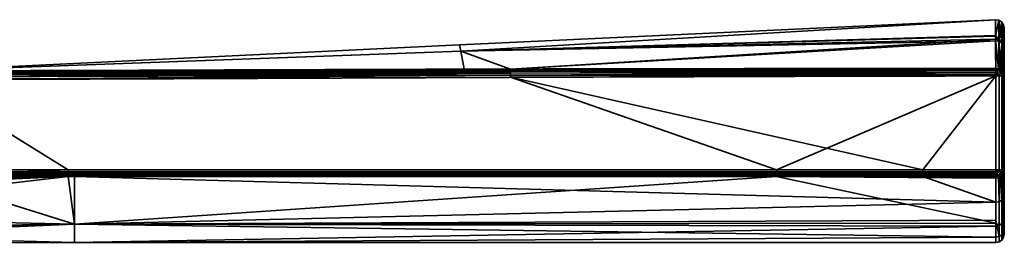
# Model space of a CAD drawing. Header units: millimetres. Extents: x -322 to 8072, y -96 to 57.
# Tile 212 of 256: x 5604 to 5662, y 44 to 57. Entities that reach past the tile are written whole.
import ezdxf

# ---------------------------------------------------------------- set-up
doc = ezdxf.new("R2010")
doc.units = ezdxf.units.MM
doc.layers.add('151', color=7, linetype='Continuous', true_color=0xffffff)

# ---------------------------------------------------------------- blocks, each defined once
blk = doc.blocks.new('UG_SURFACE_030')
at = {"layer": '151', "color": 251, "linetype": 'Continuous', "lineweight": 35}
for points in [[(5660.988, 56.988, 1104), (5629.783, 55.53, 1104), (5629.853, 55.149, 1109.565)], [(5629.853, 55.149, 1098.435), (5629.783, 55.53, 1104), (5660.988, 56.988, 1104)], [(5660.988, 56.988, 1104), (5660.988, 56.988, 1104), (5629.783, 55.53, 1104)], [(5629.853, 55.149, 1109.565), (5660.992, 56.021, 1109.683), (5660.988, 56.988, 1104)], [(5660.988, 56.988, 1104), (5660.992, 56.06, 1098.31), (5629.853, 55.149, 1098.435)], [(5660.992, 56.06, 1098.31), (5660.988, 56.988, 1104), (5661.183, 56.954, 1104)], [(5661.183, 56.954, 1104), (5660.988, 56.988, 1104), (5660.992, 56.021, 1109.683)], [(5660.988, 56.988, 1104), (5660.988, 56.988, 1104), (5661.183, 56.954, 1104)], [(5661.183, 56.954, 1104), (5661.186, 55.827, 1097.102), (5660.992, 56.06, 1098.31)], [(5660.992, 56.021, 1109.683), (5661.187, 55.729, 1111.183), (5661.183, 56.954, 1104)], [(5661.351, 55.725, 1097.136), (5661.186, 55.827, 1097.102), (5661.183, 56.954, 1104)], [(5661.349, 56.846, 1104), (5661.183, 56.954, 1104), (5661.187, 55.729, 1111.183)], [(5661.183, 56.954, 1104), (5661.349, 56.846, 1104), (5661.351, 55.725, 1097.136)], [(5661.187, 55.729, 1111.183), (5661.351, 55.628, 1111.147), (5661.349, 56.846, 1104)], [(5661.461, 55.57, 1097.188), (5661.351, 55.725, 1097.136), (5661.349, 56.846, 1104)], [(5661.461, 56.682, 1104), (5661.349, 56.846, 1104), (5661.351, 55.628, 1111.147)], [(5661.349, 56.846, 1104), (5661.461, 56.682, 1104), (5661.461, 55.57, 1097.188)], [(5661.351, 55.628, 1111.147), (5661.461, 55.474, 1111.093), (5661.461, 56.682, 1104)], [(5661.461, 56.682, 1104), (5661.5, 56.488, 1104), (5661.5, 55.387, 1097.249)], [(5661.461, 56.682, 1104), (5661.461, 55.474, 1111.093), (5661.5, 55.292, 1111.029)], [(5661.5, 55.292, 1111.029), (5661.5, 56.488, 1104), (5661.461, 56.682, 1104)], [(5661.5, 55.387, 1097.249), (5661.461, 55.57, 1097.188), (5661.461, 56.682, 1104)], [(5661.5, 56.488, 1104), (5661.5, 44.5, 1104), (5661.5, 45.437, 1098.497)], [(5661.5, 56.488, 1104), (5661.5, 44.807, 1107.178), (5661.5, 44.5, 1104)], [(5661.5, 56.488, 1104), (5661.5, 46.779, 1112.401), (5661.5, 44.807, 1107.178)], [(5661.5, 46.779, 1112.401), (5661.5, 56.488, 1104), (5661.5, 55.292, 1111.029)], [(5661.5, 45.437, 1098.497), (5661.5, 48.143, 1093.615), (5661.5, 55.387, 1097.249), (5661.5, 56.488, 1104)], [(5629.853, 55.149, 1098.435), (5660.992, 56.06, 1098.31), (5660.993, 55.861, 1097.09)], [(5660.993, 55.763, 1111.195), (5660.992, 56.021, 1109.683), (5629.853, 55.149, 1109.565)], [(5632.755, 54.111, 1093.353), (5629.853, 55.149, 1098.435), (5660.993, 55.861, 1097.09)], [(5660.993, 55.763, 1111.195), (5629.853, 55.149, 1109.565), (5632.755, 54.111, 1114.647)], [(5660.993, 55.861, 1097.09), (5660.999, 54.146, 1093.253), (5632.755, 54.111, 1093.353)], [(5632.755, 54.111, 1114.647), (5660.999, 54.146, 1114.747), (5660.993, 55.763, 1111.195)], [(5661.186, 55.827, 1097.102), (5660.993, 55.861, 1097.09), (5660.992, 56.06, 1098.31)], [(5660.992, 56.021, 1109.683), (5660.993, 55.763, 1111.195), (5661.187, 55.729, 1111.183)], [(5660.993, 55.861, 1097.09), (5661.186, 55.827, 1097.102), (5661.169, 54.117, 1093.269)], [(5661.169, 54.117, 1093.269), (5660.999, 54.146, 1093.253), (5660.993, 55.861, 1097.09)], [(5660.993, 55.763, 1111.195), (5660.999, 54.146, 1114.747), (5661.169, 54.117, 1114.731)], [(5661.169, 54.117, 1114.731), (5661.187, 55.729, 1111.183), (5660.993, 55.763, 1111.195)], [(5661.186, 55.827, 1097.102), (5661.191, 54.113, 1093.271), (5661.169, 54.117, 1093.269)], [(5661.169, 54.117, 1114.731), (5661.191, 54.113, 1114.728), (5661.187, 55.729, 1111.183)], [(5661.325, 54.035, 1093.316), (5661.186, 55.827, 1097.102), (5661.351, 55.725, 1097.136)], [(5661.325, 54.035, 1093.316), (5661.314, 54.042, 1093.312), (5661.186, 55.827, 1097.102)], [(5661.314, 54.042, 1093.312), (5661.191, 54.113, 1093.271), (5661.186, 55.827, 1097.102)], [(5661.187, 55.729, 1111.183), (5661.314, 54.042, 1114.688), (5661.325, 54.035, 1114.684)], [(5661.325, 54.035, 1114.684), (5661.351, 55.628, 1111.147), (5661.187, 55.729, 1111.183)], [(5661.187, 55.729, 1111.183), (5661.191, 54.113, 1114.728), (5661.314, 54.042, 1114.688)], [(5661.351, 55.725, 1097.136), (5661.354, 54.019, 1093.325), (5661.325, 54.035, 1093.316)], [(5661.325, 54.035, 1114.684), (5661.354, 54.019, 1114.675), (5661.351, 55.628, 1111.147)], [(5661.448, 53.896, 1093.395), (5661.351, 55.725, 1097.136), (5661.461, 55.57, 1097.188)], [(5661.448, 53.896, 1093.395), (5661.354, 54.019, 1093.325), (5661.351, 55.725, 1097.136)], [(5661.351, 55.628, 1111.147), (5661.354, 54.019, 1114.675), (5661.448, 53.896, 1114.605)], [(5661.461, 55.474, 1111.093), (5661.351, 55.628, 1111.147), (5661.448, 53.896, 1114.605)], [(5598.479, 53.999, 1109.419), (5629.853, 55.149, 1109.565), (5629.783, 55.53, 1104)], [(5598.479, 53.999, 1098.581), (5598.479, 53.999, 1104), (5629.783, 55.53, 1104)], [(5629.783, 55.53, 1104), (5629.853, 55.149, 1098.435), (5598.479, 53.999, 1098.581)], [(5629.783, 55.53, 1104), (5598.479, 53.999, 1104), (5598.479, 53.999, 1109.419)], [(5598.499, 54, 1114.5), (5629.853, 55.149, 1109.565), (5598.479, 53.999, 1109.419)], [(5598.499, 54, 1093.5), (5598.479, 53.999, 1098.581), (5629.853, 55.149, 1098.435)], [(5598.499, 54, 1114.5), (5630.044, 54.102, 1114.636), (5629.853, 55.149, 1109.565)], [(5629.853, 55.149, 1098.435), (5630.044, 54.102, 1093.364), (5598.499, 54, 1093.5)], [(5629.853, 55.149, 1109.565), (5630.044, 54.102, 1114.636), (5632.755, 54.111, 1114.647)], [(5632.755, 54.111, 1093.353), (5630.044, 54.102, 1093.364), (5629.853, 55.149, 1098.435)], [(5661.461, 55.57, 1097.188), (5661.462, 53.878, 1093.405), (5661.448, 53.896, 1093.395)], [(5661.448, 53.896, 1114.605), (5661.462, 53.878, 1114.595), (5661.461, 55.474, 1111.093)], [(5661.461, 55.57, 1097.188), (5661.5, 55.387, 1097.249), (5661.5, 53.711, 1093.5)], [(5661.5, 53.711, 1093.5), (5661.462, 53.878, 1093.405), (5661.461, 55.57, 1097.188)], [(5661.461, 55.474, 1111.093), (5661.462, 53.878, 1114.595), (5661.5, 53.711, 1114.5)], [(5661.5, 53.711, 1114.5), (5661.5, 55.292, 1111.029), (5661.461, 55.474, 1111.093)], [(5661.5, 48.143, 1093.615), (5661.5, 48.235, 1093.5), (5661.5, 53.711, 1093.5), (5661.5, 55.387, 1097.249)], [(5661.5, 55.292, 1111.029), (5661.5, 53.711, 1114.5), (5661.5, 48.235, 1114.5), (5661.5, 46.779, 1112.401)], [(5598.499, 53.976, 1114.655), (5632.755, 54.058, 1114.763), (5630.044, 54.102, 1114.636)], [(5630.044, 54.102, 1114.636), (5598.499, 54, 1114.5), (5598.499, 53.976, 1114.655)], [(5598.499, 53.976, 1093.346), (5598.499, 54, 1093.5), (5630.044, 54.102, 1093.364)], [(5630.044, 54.102, 1093.364), (5632.755, 54.058, 1093.237), (5598.499, 53.976, 1093.346)], [(5632.755, 53.978, 1114.861), (5632.755, 54.058, 1114.763), (5598.499, 53.976, 1114.655)], [(5632.755, 54.058, 1093.237), (5632.755, 53.978, 1093.139), (5598.499, 53.904, 1093.206)], [(5598.499, 53.904, 1093.206), (5598.499, 53.976, 1093.346), (5632.755, 54.058, 1093.237)], [(5632.756, 53.876, 1114.937), (5632.755, 53.978, 1114.861), (5598.499, 53.904, 1114.794)], [(5598.499, 53.976, 1114.655), (5598.499, 53.904, 1114.794), (5632.755, 53.978, 1114.861)], [(5632.755, 53.978, 1093.139), (5632.756, 53.876, 1093.063), (5598.499, 53.794, 1093.096)], [(5598.499, 53.794, 1093.096), (5598.499, 53.904, 1093.206), (5632.755, 53.978, 1093.139)], [(5598.499, 53.904, 1114.794), (5598.499, 53.794, 1114.905), (5632.756, 53.876, 1114.937)], [(5632.755, 54.058, 1114.763), (5632.755, 54.111, 1114.647), (5630.044, 54.102, 1114.636)], [(5630.044, 54.102, 1093.364), (5632.755, 54.111, 1093.353), (5632.755, 54.058, 1093.237)], [(5660.999, 54.146, 1114.747), (5632.755, 54.111, 1114.647), (5632.755, 54.058, 1114.763)], [(5632.755, 54.058, 1114.763), (5660.999, 54.085, 1114.833), (5660.999, 54.146, 1114.747)], [(5660.999, 54.146, 1093.253), (5660.999, 54.085, 1093.167), (5632.755, 54.058, 1093.237)], [(5632.755, 54.058, 1093.237), (5632.755, 54.111, 1093.353), (5660.999, 54.146, 1093.253)], [(5661, 54.065, 1114.85), (5660.999, 54.085, 1114.833), (5632.755, 54.058, 1114.763)], [(5632.755, 53.978, 1093.139), (5632.755, 54.058, 1093.237), (5660.999, 54.085, 1093.167)], [(5660.999, 54.085, 1093.167), (5661, 54.065, 1093.15), (5632.755, 53.978, 1093.139)], [(5661, 54.065, 1114.85), (5632.755, 54.058, 1114.763), (5632.755, 53.978, 1114.861)], [(5632.755, 53.978, 1114.861), (5661, 54.007, 1114.903), (5661, 54.065, 1114.85)], [(5661, 54.065, 1093.15), (5661, 54.007, 1093.097), (5632.755, 53.978, 1093.139)], [(5661, 54.007, 1114.903), (5632.755, 53.978, 1114.861), (5632.756, 53.876, 1114.937)], [(5632.756, 53.876, 1093.063), (5632.755, 53.978, 1093.139), (5661, 54.007, 1093.097)], [(5632.756, 53.876, 1114.937), (5661, 53.916, 1114.956), (5661, 54.007, 1114.903)], [(5661, 54.007, 1093.097), (5661, 53.916, 1093.044), (5632.756, 53.876, 1093.063)], [(5661, 53.903, 1114.96), (5661, 53.916, 1114.956), (5632.756, 53.876, 1114.937)], [(5632.756, 53.876, 1093.063), (5661, 53.916, 1093.044), (5661, 53.903, 1093.04)], [(5661, 53.903, 1114.96), (5632.756, 53.876, 1114.937), (5632.756, 53.759, 1114.984)], [(5632.756, 53.759, 1114.984), (5661, 53.816, 1114.989), (5661, 53.903, 1114.96)], [(5661, 53.903, 1093.04), (5632.756, 53.759, 1093.016), (5632.756, 53.876, 1093.063)], [(5661, 53.903, 1093.04), (5661, 53.816, 1093.011), (5632.756, 53.759, 1093.016)], [(5661.169, 54.117, 1114.731), (5660.999, 54.146, 1114.747), (5660.999, 54.085, 1114.833)], [(5660.999, 54.085, 1093.167), (5660.999, 54.146, 1093.253), (5661.169, 54.117, 1093.269)], [(5660.999, 54.085, 1114.833), (5661.136, 54.04, 1114.852), (5661.169, 54.117, 1114.731)], [(5661.169, 54.117, 1093.269), (5661.136, 54.04, 1093.148), (5660.999, 54.085, 1093.167)], [(5660.999, 54.085, 1114.833), (5661, 54.065, 1114.85), (5661.136, 54.04, 1114.852)], [(5661.136, 54.04, 1093.148), (5661, 54.065, 1093.15), (5660.999, 54.085, 1093.167)], [(5661.136, 54.04, 1114.852), (5661, 54.065, 1114.85), (5661, 54.007, 1114.903)], [(5661, 54.007, 1093.097), (5661, 54.065, 1093.15), (5661.136, 54.04, 1093.148)], [(5661.074, 53.889, 1114.962), (5661.136, 54.04, 1114.852), (5661, 54.007, 1114.903)], [(5661, 54.007, 1093.097), (5661.136, 54.04, 1093.148), (5661.074, 53.889, 1093.039)], [(5661, 54.007, 1114.903), (5661, 53.916, 1114.956), (5661.074, 53.889, 1114.962)], [(5661.074, 53.889, 1093.039), (5661, 53.916, 1093.044), (5661, 54.007, 1093.097)], [(5661, 53.916, 1114.956), (5661, 53.903, 1114.96), (5661.074, 53.889, 1114.962)], [(5661.074, 53.889, 1093.039), (5661, 53.903, 1093.04), (5661, 53.916, 1093.044)], [(5661.074, 53.889, 1114.962), (5661, 53.903, 1114.96), (5661, 53.816, 1114.989)], [(5661, 53.816, 1093.011), (5661, 53.903, 1093.04), (5661.074, 53.889, 1093.039)], [(5661, 53.816, 1114.989), (5661, 53.711, 1115), (5661.074, 53.889, 1114.962)], [(5661, 53.711, 1115), (5661.136, 53.848, 1114.962), (5661.074, 53.889, 1114.962)], [(5661.074, 53.889, 1093.039), (5661, 53.711, 1093), (5661, 53.816, 1093.011)], [(5661.074, 53.889, 1093.039), (5661.136, 53.848, 1093.039), (5661, 53.711, 1093)], [(5661.074, 53.889, 1114.962), (5661.136, 53.848, 1114.962), (5661.251, 53.963, 1114.852), (5661.136, 54.04, 1114.852)], [(5661.136, 54.04, 1093.148), (5661.251, 53.963, 1093.148), (5661.136, 53.848, 1093.039), (5661.074, 53.889, 1093.039)], [(5661.191, 54.113, 1114.728), (5661.169, 54.117, 1114.731), (5661.136, 54.04, 1114.852)], [(5661.136, 54.04, 1093.148), (5661.169, 54.117, 1093.269), (5661.191, 54.113, 1093.271)], [(5661.191, 54.113, 1114.728), (5661.136, 54.04, 1114.852), (5661.251, 53.963, 1114.852)], [(5661.251, 53.963, 1093.148), (5661.136, 54.04, 1093.148), (5661.191, 54.113, 1093.271)], [(5661.136, 53.848, 1114.962), (5661.178, 53.785, 1114.962), (5661.328, 53.847, 1114.852), (5661.251, 53.963, 1114.852)], [(5661.251, 53.963, 1093.148), (5661.328, 53.847, 1093.148), (5661.178, 53.785, 1093.039), (5661.136, 53.848, 1093.039)], [(5661.251, 53.963, 1114.852), (5661.314, 54.042, 1114.688), (5661.191, 54.113, 1114.728)], [(5661.191, 54.113, 1093.271), (5661.314, 54.042, 1093.312), (5661.251, 53.963, 1093.148)], [(5661.251, 53.963, 1114.852), (5661.323, 54.032, 1114.689), (5661.314, 54.042, 1114.688)], [(5661.314, 54.042, 1093.312), (5661.323, 54.032, 1093.311), (5661.251, 53.963, 1093.148)], [(5661.323, 54.032, 1114.689), (5661.251, 53.963, 1114.852), (5661.328, 53.847, 1114.852)], [(5661.251, 53.963, 1093.148), (5661.323, 54.032, 1093.311), (5661.428, 53.889, 1093.312)], [(5661.428, 53.889, 1093.312), (5661.328, 53.847, 1093.148), (5661.251, 53.963, 1093.148)], [(5661.314, 54.042, 1114.688), (5661.323, 54.032, 1114.689), (5661.325, 54.035, 1114.684)], [(5661.325, 54.035, 1093.316), (5661.323, 54.032, 1093.311), (5661.314, 54.042, 1093.312)], [(5661.354, 54.019, 1114.675), (5661.325, 54.035, 1114.684), (5661.323, 54.032, 1114.689)], [(5661.323, 54.032, 1093.311), (5661.325, 54.035, 1093.316), (5661.354, 54.019, 1093.325)], [(5661.328, 53.847, 1114.852), (5661.428, 53.889, 1114.688), (5661.323, 54.032, 1114.689)], [(5661.323, 54.032, 1114.689), (5661.428, 53.889, 1114.688), (5661.354, 54.019, 1114.675)], [(5661.354, 54.019, 1093.325), (5661.428, 53.889, 1093.312), (5661.323, 54.032, 1093.311)], [(5661.428, 53.889, 1114.688), (5661.328, 53.847, 1114.852), (5661.355, 53.711, 1114.852), (5661.461, 53.711, 1114.691)], [(5661.461, 53.711, 1093.309), (5661.355, 53.711, 1093.148), (5661.328, 53.847, 1093.148), (5661.428, 53.889, 1093.312)], [(5661.428, 53.889, 1114.688), (5661.448, 53.896, 1114.605), (5661.354, 54.019, 1114.675)], [(5661.354, 54.019, 1093.325), (5661.448, 53.896, 1093.395), (5661.428, 53.889, 1093.312)], [(5661.448, 53.896, 1114.605), (5661.428, 53.889, 1114.688), (5661.463, 53.711, 1114.688)], [(5661.463, 53.711, 1093.312), (5661.428, 53.889, 1093.312), (5661.448, 53.896, 1093.395)], [(5661.461, 53.711, 1114.691), (5661.463, 53.711, 1114.688), (5661.428, 53.889, 1114.688)], [(5661.428, 53.889, 1093.312), (5661.463, 53.711, 1093.312), (5661.461, 53.711, 1093.309)], [(5661.463, 53.711, 1114.688), (5661.462, 53.878, 1114.595), (5661.448, 53.896, 1114.605)], [(5661.448, 53.896, 1093.395), (5661.462, 53.878, 1093.405), (5661.463, 53.711, 1093.312)], [(5573.82, 46.841, 1115), (5606.99, 48.233, 1115), (5598.5, 53.5, 1115), (5546.244, 53.197, 1115)], [(5648.237, 48.236, 1093), (5598.475, 48.234, 1093), (5598.5, 53.5, 1093), (5632.757, 53.633, 1093)], [(5632.756, 53.759, 1114.984), (5632.756, 53.876, 1114.937), (5598.499, 53.794, 1114.905)], [(5598.5, 53.654, 1093.024), (5598.499, 53.794, 1093.096), (5632.756, 53.876, 1093.063)], [(5598.499, 53.794, 1114.905), (5598.5, 53.654, 1114.976), (5632.756, 53.759, 1114.984)], [(5632.756, 53.876, 1093.063), (5632.756, 53.759, 1093.016), (5598.5, 53.654, 1093.024)], [(5598.5, 53.5, 1115), (5632.757, 53.633, 1115), (5632.756, 53.759, 1114.984)], [(5632.756, 53.759, 1114.984), (5598.5, 53.654, 1114.976), (5598.5, 53.5, 1115)], [(5598.5, 53.5, 1093), (5598.5, 53.654, 1093.024), (5632.756, 53.759, 1093.016)], [(5632.756, 53.759, 1093.016), (5632.757, 53.633, 1093), (5598.5, 53.5, 1093)], [(5632.757, 53.633, 1115), (5598.5, 53.5, 1115), (5606.99, 48.233, 1115), (5656.747, 48.236, 1115)], [(5661, 53.711, 1115), (5661, 53.816, 1114.989), (5632.756, 53.759, 1114.984)], [(5632.756, 53.759, 1093.016), (5661, 53.816, 1093.011), (5661, 53.711, 1093)], [(5632.756, 53.759, 1114.984), (5632.757, 53.633, 1115), (5661, 53.711, 1115)], [(5661, 53.711, 1093), (5632.757, 53.633, 1093), (5632.756, 53.759, 1093.016)], [(5656.747, 48.236, 1115), (5661, 53.711, 1115), (5632.757, 53.633, 1115)], [(5632.757, 53.633, 1093), (5661, 53.711, 1093), (5648.237, 48.236, 1093)], [(5661, 53.711, 1093), (5661, 48.235, 1093), (5648.237, 48.236, 1093)], [(5656.747, 48.236, 1115), (5661, 48.235, 1115), (5661, 53.711, 1115)], [(5661, 53.711, 1115), (5661.178, 53.785, 1114.962), (5661.136, 53.848, 1114.962)], [(5661.136, 53.848, 1093.039), (5661.178, 53.785, 1093.039), (5661, 53.711, 1093)], [(5661.178, 53.785, 1114.962), (5661, 53.711, 1115), (5661.191, 53.711, 1114.962)], [(5661.191, 53.711, 1093.038), (5661, 53.711, 1093), (5661.178, 53.785, 1093.039)], [(5661, 53.711, 1115), (5661, 48.235, 1115), (5661.191, 48.235, 1114.962), (5661.191, 53.711, 1114.962)], [(5661, 48.235, 1093), (5661, 53.711, 1093), (5661.191, 53.711, 1093.038), (5661.191, 48.235, 1093.038)], [(5661.328, 53.847, 1114.852), (5661.178, 53.785, 1114.962), (5661.192, 53.711, 1114.962), (5661.353, 53.711, 1114.853)], [(5661.353, 53.711, 1093.147), (5661.192, 53.711, 1093.039), (5661.178, 53.785, 1093.039), (5661.328, 53.847, 1093.148)], [(5661.191, 53.711, 1114.962), (5661.192, 53.711, 1114.962), (5661.178, 53.785, 1114.962)], [(5661.178, 53.785, 1093.039), (5661.192, 53.711, 1093.039), (5661.191, 53.711, 1093.038)], [(5661.192, 53.711, 1114.962), (5661.191, 53.711, 1114.962), (5661.191, 48.235, 1114.962), (5661.192, 48.235, 1114.962)], [(5661.192, 48.235, 1093.039), (5661.191, 48.235, 1093.038), (5661.191, 53.711, 1093.038), (5661.192, 53.711, 1093.039)], [(5661.192, 48.235, 1114.962), (5661.353, 48.235, 1114.853), (5661.353, 53.711, 1114.853), (5661.192, 53.711, 1114.962)], [(5661.192, 53.711, 1093.039), (5661.353, 53.711, 1093.147), (5661.353, 48.235, 1093.147), (5661.192, 48.235, 1093.039)], [(5661.353, 53.711, 1114.853), (5661.355, 53.711, 1114.852), (5661.328, 53.847, 1114.852)], [(5661.328, 53.847, 1093.148), (5661.355, 53.711, 1093.148), (5661.353, 53.711, 1093.147)], [(5661.355, 53.711, 1114.852), (5661.353, 53.711, 1114.853), (5661.353, 48.235, 1114.853), (5661.355, 48.235, 1114.852)], [(5661.355, 48.235, 1093.148), (5661.353, 48.235, 1093.147), (5661.353, 53.711, 1093.147), (5661.355, 53.711, 1093.148)], [(5661.355, 48.235, 1114.852), (5661.461, 48.235, 1114.691), (5661.461, 53.711, 1114.691), (5661.355, 53.711, 1114.852)], [(5661.355, 53.711, 1093.148), (5661.461, 53.711, 1093.309), (5661.461, 48.235, 1093.309), (5661.355, 48.235, 1093.148)], [(5661.463, 53.711, 1114.688), (5661.461, 53.711, 1114.691), (5661.461, 48.235, 1114.691), (5661.463, 48.235, 1114.688)], [(5661.463, 48.235, 1093.312), (5661.461, 48.235, 1093.309), (5661.461, 53.711, 1093.309), (5661.463, 53.711, 1093.312)], [(5661.463, 53.711, 1114.688), (5661.5, 53.711, 1114.5), (5661.462, 53.878, 1114.595)], [(5661.462, 53.878, 1093.405), (5661.5, 53.711, 1093.5), (5661.463, 53.711, 1093.312)], [(5661.463, 48.235, 1114.688), (5661.5, 48.235, 1114.5), (5661.5, 53.711, 1114.5), (5661.463, 53.711, 1114.688)], [(5661.463, 53.711, 1093.312), (5661.5, 53.711, 1093.5), (5661.5, 48.235, 1093.5), (5661.463, 48.235, 1093.312)], [(5606.99, 48.123, 1114.988), (5606.99, 48.233, 1115), (5573.82, 46.841, 1115)], [(5648.237, 48.236, 1093), (5648.237, 48.126, 1093.012), (5598.477, 48.124, 1093.012), (5598.475, 48.234, 1093)], [(5656.747, 48.126, 1114.988), (5656.747, 48.236, 1115), (5606.99, 48.233, 1115), (5606.99, 48.123, 1114.988)], [(5661, 48.235, 1093), (5661, 48.125, 1093.012), (5648.237, 48.126, 1093.012), (5648.237, 48.236, 1093)], [(5661, 48.125, 1114.988), (5661, 48.235, 1115), (5656.747, 48.236, 1115), (5656.747, 48.126, 1114.988)], [(5661.074, 48.058, 1114.962), (5661, 48.235, 1115), (5661, 48.125, 1114.988)], [(5661.191, 48.235, 1114.962), (5661, 48.235, 1115), (5661.178, 48.162, 1114.962)], [(5661, 48.235, 1115), (5661.136, 48.099, 1114.962), (5661.178, 48.162, 1114.962)], [(5661, 48.235, 1115), (5661.074, 48.058, 1114.962), (5661.136, 48.099, 1114.962)], [(5661.178, 48.162, 1093.039), (5661, 48.235, 1093), (5661.191, 48.235, 1093.038)], [(5661.178, 48.162, 1093.039), (5661.136, 48.099, 1093.039), (5661, 48.235, 1093)], [(5661.136, 48.099, 1093.039), (5661.074, 48.058, 1093.039), (5661, 48.235, 1093)], [(5661, 48.125, 1093.012), (5661, 48.235, 1093), (5661.074, 48.058, 1093.039)], [(5661.178, 48.162, 1114.962), (5661.136, 48.099, 1114.962), (5661.251, 47.984, 1114.852), (5661.328, 48.1, 1114.852)], [(5661.328, 48.1, 1093.148), (5661.251, 47.984, 1093.148), (5661.136, 48.099, 1093.039), (5661.178, 48.162, 1093.039)], [(5661.178, 48.162, 1114.962), (5661.192, 48.235, 1114.962), (5661.191, 48.235, 1114.962)], [(5661.353, 48.235, 1114.853), (5661.192, 48.235, 1114.962), (5661.178, 48.162, 1114.962), (5661.328, 48.1, 1114.852)], [(5661.328, 48.1, 1093.148), (5661.178, 48.162, 1093.039), (5661.192, 48.235, 1093.039), (5661.353, 48.235, 1093.147)], [(5661.191, 48.235, 1093.038), (5661.192, 48.235, 1093.039), (5661.178, 48.162, 1093.039)], [(5661.328, 48.1, 1114.852), (5661.355, 48.235, 1114.852), (5661.353, 48.235, 1114.853)], [(5661.461, 48.235, 1114.691), (5661.355, 48.235, 1114.852), (5661.328, 48.1, 1114.852), (5661.428, 48.058, 1114.688)], [(5661.428, 48.058, 1093.312), (5661.328, 48.1, 1093.148), (5661.355, 48.235, 1093.148), (5661.461, 48.235, 1093.309)], [(5661.353, 48.235, 1093.147), (5661.355, 48.235, 1093.148), (5661.328, 48.1, 1093.148)], [(5661.428, 48.058, 1114.688), (5661.463, 48.235, 1114.688), (5661.461, 48.235, 1114.691)], [(5661.463, 48.235, 1114.688), (5661.428, 48.058, 1114.688), (5661.436, 48.057, 1114.645)], [(5661.436, 48.057, 1093.355), (5661.428, 48.058, 1093.312), (5661.463, 48.235, 1093.312)], [(5661.461, 48.235, 1093.309), (5661.463, 48.235, 1093.312), (5661.428, 48.058, 1093.312)], [(5661.436, 48.057, 1114.645), (5661.462, 48.087, 1114.621), (5661.463, 48.235, 1114.688)], [(5661.463, 48.235, 1093.312), (5661.462, 48.087, 1093.379), (5661.436, 48.057, 1093.355)], [(5661.5, 48.143, 1093.615), (5661.462, 47.994, 1093.495), (5661.462, 48.087, 1093.379), (5661.5, 48.235, 1093.5)], [(5661.5, 48.235, 1114.5), (5661.462, 48.087, 1114.621), (5661.462, 46.613, 1112.497), (5661.5, 46.779, 1112.401)], [(5661.462, 48.087, 1114.621), (5661.5, 48.235, 1114.5), (5661.463, 48.235, 1114.688)], [(5661.463, 48.235, 1093.312), (5661.5, 48.235, 1093.5), (5661.462, 48.087, 1093.379)], [(5573.82, 46.841, 1115), (5573.83, 46.705, 1114.981), (5606.99, 48.123, 1114.988)], [(5606.99, 48.019, 1114.952), (5606.99, 48.123, 1114.988), (5573.83, 46.705, 1114.981)], [(5573.83, 46.705, 1114.981), (5573.839, 46.578, 1114.925), (5606.99, 48.019, 1114.952)], [(5606.99, 47.924, 1114.893), (5606.99, 48.019, 1114.952), (5573.839, 46.578, 1114.925)], [(5573.839, 46.578, 1114.925), (5573.846, 46.472, 1114.837), (5606.99, 47.924, 1114.893)], [(5606.99, 47.845, 1114.816), (5606.99, 47.924, 1114.893), (5573.846, 46.472, 1114.837)], [(5573.846, 46.472, 1114.837), (5573.852, 46.395, 1114.722), (5606.99, 47.845, 1114.816)], [(5606.99, 47.845, 1114.816), (5573.852, 46.395, 1114.722), (5580.004, 44.724, 1109.829)], [(5580.004, 44.724, 1109.829), (5607.361, 45.073, 1109.968), (5606.99, 47.845, 1114.816)], [(5598.482, 47.846, 1093.184), (5607.361, 45.079, 1098.017), (5580.12, 45.696, 1095.484)], [(5648.237, 48.126, 1093.012), (5648.237, 48.021, 1093.048), (5598.479, 48.02, 1093.048), (5598.477, 48.124, 1093.012)], [(5598.481, 47.925, 1093.107), (5598.479, 48.02, 1093.048), (5648.237, 48.021, 1093.048)], [(5648.237, 48.021, 1093.048), (5648.237, 47.927, 1093.107), (5598.481, 47.925, 1093.107)], [(5607.363, 47.847, 1093.184), (5598.481, 47.925, 1093.107), (5648.237, 47.927, 1093.107)], [(5607.363, 47.847, 1093.184), (5598.482, 47.846, 1093.184), (5598.481, 47.925, 1093.107)], [(5598.482, 47.846, 1093.184), (5607.363, 47.847, 1093.184), (5607.361, 45.079, 1098.017)], [(5656.747, 48.021, 1114.952), (5656.747, 48.126, 1114.988), (5606.99, 48.123, 1114.988), (5606.99, 48.019, 1114.952)], [(5656.747, 47.927, 1114.893), (5656.747, 48.021, 1114.952), (5606.99, 48.019, 1114.952)], [(5606.99, 48.019, 1114.952), (5606.99, 47.924, 1114.893), (5656.747, 47.927, 1114.893)], [(5656.747, 47.927, 1114.893), (5606.99, 47.924, 1114.893), (5607.363, 47.845, 1114.816)], [(5606.99, 47.924, 1114.893), (5606.99, 47.845, 1114.816), (5607.363, 47.845, 1114.816)], [(5607.361, 45.073, 1109.968), (5607.363, 47.845, 1114.816), (5606.99, 47.845, 1114.816)], [(5607.361, 45.079, 1098.017), (5607.363, 47.847, 1093.184), (5648.237, 47.848, 1093.184)], [(5648.237, 47.848, 1093.184), (5661, 45.126, 1098.042), (5607.361, 45.079, 1098.017)], [(5661, 46.347, 1112.653), (5607.363, 47.845, 1114.816), (5607.361, 45.073, 1109.968)], [(5607.363, 47.845, 1114.816), (5656.747, 47.848, 1114.816), (5656.747, 47.927, 1114.893)], [(5648.237, 47.927, 1093.107), (5648.237, 47.848, 1093.184), (5607.363, 47.847, 1093.184)], [(5656.747, 47.848, 1114.816), (5607.363, 47.845, 1114.816), (5661, 46.347, 1112.653)], [(5648.237, 48.021, 1093.048), (5648.237, 48.126, 1093.012), (5661, 48.125, 1093.012), (5661, 48.044, 1093.04)], [(5661, 48.044, 1093.04), (5661, 48.021, 1093.048), (5648.237, 48.021, 1093.048)], [(5661, 48.021, 1093.048), (5661, 47.927, 1093.107), (5648.237, 47.927, 1093.107), (5648.237, 48.021, 1093.048)], [(5648.237, 47.848, 1093.184), (5648.237, 47.927, 1093.107), (5661, 47.927, 1093.107), (5661, 47.882, 1093.15)], [(5661, 47.882, 1093.15), (5661, 47.848, 1093.184), (5648.237, 47.848, 1093.184)], [(5648.237, 47.848, 1093.184), (5661, 47.848, 1093.184), (5661, 47.753, 1093.302)], [(5648.237, 47.848, 1093.184), (5661, 47.753, 1093.302), (5661, 45.126, 1098.042)], [(5661, 48.044, 1114.959), (5661, 48.125, 1114.988), (5656.747, 48.126, 1114.988), (5656.747, 48.021, 1114.952)], [(5656.747, 48.021, 1114.952), (5661, 48.021, 1114.952), (5661, 48.044, 1114.959)], [(5661, 47.927, 1114.893), (5661, 48.021, 1114.952), (5656.747, 48.021, 1114.952), (5656.747, 47.927, 1114.893)], [(5661, 47.882, 1114.85), (5661, 47.927, 1114.893), (5656.747, 47.927, 1114.893), (5656.747, 47.848, 1114.816)], [(5656.747, 47.848, 1114.816), (5661, 47.848, 1114.816), (5661, 47.882, 1114.85)], [(5661, 46.347, 1112.653), (5661, 47.848, 1114.816), (5656.747, 47.848, 1114.816)], [(5661, 48.125, 1114.988), (5661, 48.044, 1114.959), (5661.074, 48.058, 1114.962)], [(5661.074, 48.058, 1093.039), (5661, 48.044, 1093.04), (5661, 48.125, 1093.012)], [(5661.136, 47.907, 1114.852), (5661.074, 48.058, 1114.962), (5661, 48.021, 1114.952)], [(5661.074, 48.058, 1114.962), (5661, 48.044, 1114.959), (5661, 48.021, 1114.952)], [(5661, 48.021, 1093.048), (5661.074, 48.058, 1093.039), (5661.136, 47.907, 1093.148)], [(5661, 48.021, 1093.048), (5661, 48.044, 1093.04), (5661.074, 48.058, 1093.039)], [(5661, 48.021, 1114.952), (5661, 47.927, 1114.893), (5661.136, 47.907, 1114.852)], [(5661.136, 47.907, 1093.148), (5661, 47.927, 1093.107), (5661, 48.021, 1093.048)], [(5661, 47.927, 1114.893), (5661, 47.882, 1114.85), (5661.136, 47.907, 1114.852)], [(5661.136, 47.907, 1093.148), (5661, 47.882, 1093.15), (5661, 47.927, 1093.107)], [(5661.153, 47.871, 1114.797), (5661.136, 47.907, 1114.852), (5661, 47.882, 1114.85)], [(5661, 47.882, 1093.15), (5661.136, 47.907, 1093.148), (5661.153, 47.871, 1093.203)], [(5661, 47.882, 1114.85), (5661, 47.848, 1114.816), (5661.153, 47.871, 1114.797)], [(5661.153, 47.871, 1093.203), (5661, 47.848, 1093.184), (5661, 47.882, 1093.15)], [(5661.191, 47.782, 1093.326), (5661, 47.753, 1093.302), (5661, 47.848, 1093.184), (5661.153, 47.871, 1093.203)], [(5661.153, 47.871, 1114.797), (5661, 47.848, 1114.816), (5661, 46.347, 1112.653), (5661.191, 46.38, 1112.634)], [(5661, 45.126, 1098.042), (5661, 47.753, 1093.302), (5661.191, 47.782, 1093.326), (5661.191, 45.001, 1098.344)], [(5661.136, 48.099, 1114.962), (5661.074, 48.058, 1114.962), (5661.136, 47.907, 1114.852), (5661.251, 47.984, 1114.852)], [(5661.251, 47.984, 1093.148), (5661.136, 47.907, 1093.148), (5661.074, 48.058, 1093.039), (5661.136, 48.099, 1093.039)], [(5661.191, 47.877, 1114.792), (5661.251, 47.984, 1114.852), (5661.136, 47.907, 1114.852)], [(5661.136, 47.907, 1093.148), (5661.251, 47.984, 1093.148), (5661.191, 47.877, 1093.208)], [(5661.136, 47.907, 1114.852), (5661.153, 47.871, 1114.797), (5661.191, 47.877, 1114.792)], [(5661.191, 47.877, 1093.208), (5661.153, 47.871, 1093.203), (5661.136, 47.907, 1093.148)], [(5661.191, 46.38, 1112.634), (5661.191, 47.877, 1114.792), (5661.153, 47.871, 1114.797)], [(5661.153, 47.871, 1093.203), (5661.191, 47.877, 1093.208), (5661.191, 47.782, 1093.326)], [(5661.191, 47.877, 1114.792), (5661.304, 47.936, 1114.744), (5661.251, 47.984, 1114.852)], [(5661.251, 47.984, 1093.148), (5661.304, 47.936, 1093.256), (5661.191, 47.877, 1093.208)], [(5661.191, 46.38, 1112.634), (5661.354, 46.473, 1112.579), (5661.354, 47.961, 1114.723), (5661.304, 47.936, 1114.744)], [(5661.354, 47.867, 1093.394), (5661.191, 47.782, 1093.326), (5661.191, 47.877, 1093.208), (5661.304, 47.936, 1093.256)], [(5661.304, 47.936, 1114.744), (5661.191, 47.877, 1114.792), (5661.191, 46.38, 1112.634)], [(5661.354, 45.104, 1098.38), (5661.191, 45.001, 1098.344), (5661.191, 47.782, 1093.326), (5661.354, 47.867, 1093.394)], [(5661.328, 48.1, 1114.852), (5661.251, 47.984, 1114.852), (5661.304, 47.936, 1114.744)], [(5661.304, 47.936, 1093.256), (5661.251, 47.984, 1093.148), (5661.328, 48.1, 1093.148)], [(5661.304, 47.936, 1114.744), (5661.354, 47.961, 1114.723), (5661.328, 48.1, 1114.852)], [(5661.328, 48.1, 1093.148), (5661.354, 47.961, 1093.277), (5661.304, 47.936, 1093.256)], [(5661.304, 47.936, 1093.256), (5661.354, 47.961, 1093.277), (5661.354, 47.867, 1093.394)], [(5661.328, 48.1, 1114.852), (5661.354, 47.961, 1114.723), (5661.391, 48.005, 1114.688)], [(5661.391, 48.005, 1114.688), (5661.428, 48.058, 1114.688), (5661.328, 48.1, 1114.852)], [(5661.328, 48.1, 1093.148), (5661.428, 48.058, 1093.312), (5661.391, 48.005, 1093.312)], [(5661.391, 48.005, 1093.312), (5661.354, 47.961, 1093.277), (5661.328, 48.1, 1093.148)], [(5661.354, 46.473, 1112.579), (5661.462, 46.613, 1112.497), (5661.462, 48.087, 1114.621), (5661.436, 48.057, 1114.645)], [(5661.354, 46.473, 1112.579), (5661.436, 48.057, 1114.645), (5661.391, 48.005, 1114.688)], [(5661.462, 47.994, 1093.495), (5661.354, 47.867, 1093.394), (5661.391, 48.005, 1093.312), (5661.436, 48.057, 1093.355)], [(5661.354, 47.867, 1093.394), (5661.354, 47.961, 1093.277), (5661.391, 48.005, 1093.312)], [(5661.391, 48.005, 1114.688), (5661.354, 47.961, 1114.723), (5661.354, 46.473, 1112.579)], [(5661.462, 45.257, 1098.434), (5661.354, 45.104, 1098.38), (5661.354, 47.867, 1093.394), (5661.462, 47.994, 1093.495)], [(5661.436, 48.057, 1114.645), (5661.428, 48.058, 1114.688), (5661.391, 48.005, 1114.688)], [(5661.391, 48.005, 1093.312), (5661.428, 48.058, 1093.312), (5661.436, 48.057, 1093.355)], [(5661.436, 48.057, 1093.355), (5661.462, 48.087, 1093.379), (5661.462, 47.994, 1093.495)], [(5661.5, 45.437, 1098.497), (5661.462, 45.257, 1098.434), (5661.462, 47.994, 1093.495), (5661.5, 48.143, 1093.615)], [(5661.354, 46.473, 1112.579), (5661.191, 46.38, 1112.634), (5661.191, 44.353, 1107.267), (5661.354, 44.46, 1107.246)], [(5661.462, 46.613, 1112.497), (5661.354, 46.473, 1112.579), (5661.354, 44.46, 1107.246), (5661.462, 44.619, 1107.215)], [(5661.5, 46.779, 1112.401), (5661.462, 46.613, 1112.497), (5661.462, 44.619, 1107.215), (5661.5, 44.807, 1107.178)], [(5607.361, 45.073, 1109.968), (5661, 45.301, 1109.883), (5661, 46.347, 1112.653)], [(5661.191, 44.353, 1107.267), (5661.191, 46.38, 1112.634), (5661, 46.347, 1112.653), (5661, 45.301, 1109.883)], [(5607.361, 45.079, 1098.017), (5580.005, 44.728, 1098.156), (5580.12, 45.696, 1095.484)], [(5661, 44.316, 1107.274), (5661, 45.301, 1109.883), (5607.361, 45.073, 1109.968)], [(5661, 45.301, 1109.883), (5661, 44.316, 1107.274), (5661.191, 44.353, 1107.267)], [(5661.5, 44.5, 1104), (5661.462, 44.309, 1104), (5661.462, 45.257, 1098.434), (5661.5, 45.437, 1098.497)], [(5559.215, 43.899, 1103.749), (5607.361, 45.079, 1098.017), (5579.907, 43.911, 1103.992)], [(5580.005, 44.728, 1098.156), (5607.361, 45.079, 1098.017), (5559.215, 43.899, 1103.749)], [(5607.361, 45.079, 1098.017), (5607.361, 44, 1103.992), (5579.907, 43.911, 1103.992)], [(5580.004, 44.724, 1109.829), (5579.907, 43.911, 1103.992), (5607.361, 44, 1103.992)], [(5607.361, 44, 1103.992), (5607.361, 45.073, 1109.968), (5580.004, 44.724, 1109.829)], [(5607.361, 45.079, 1098.017), (5661, 45.126, 1098.042), (5661, 44.965, 1098.332)], [(5607.361, 44, 1103.992), (5607.361, 45.079, 1098.017), (5661, 44.965, 1098.332)], [(5661, 44.316, 1107.274), (5607.361, 45.073, 1109.968), (5607.361, 44, 1103.992)], [(5661, 44.965, 1098.332), (5661, 44, 1104), (5607.361, 44, 1103.992)], [(5661.191, 45.001, 1098.344), (5661, 44.965, 1098.332), (5661, 45.126, 1098.042)], [(5661.191, 44.038, 1104), (5661, 44, 1104), (5661, 44.965, 1098.332), (5661.191, 45.001, 1098.344)], [(5661.354, 44.146, 1104), (5661.191, 44.038, 1104), (5661.191, 45.001, 1098.344), (5661.354, 45.104, 1098.38)], [(5661.462, 44.309, 1104), (5661.354, 44.146, 1104), (5661.354, 45.104, 1098.38), (5661.462, 45.257, 1098.434)], [(5661.5, 44.807, 1107.178), (5661.462, 44.619, 1107.215), (5661.462, 44.309, 1104), (5661.5, 44.5, 1104)], [(5607.361, 44, 1103.992), (5661, 44, 1104), (5661, 44.316, 1107.274)], [(5661.191, 44.353, 1107.267), (5661, 44.316, 1107.274), (5661, 44, 1104), (5661.191, 44.038, 1104)], [(5661.354, 44.46, 1107.246), (5661.191, 44.353, 1107.267), (5661.191, 44.038, 1104), (5661.354, 44.146, 1104)], [(5661.462, 44.619, 1107.215), (5661.354, 44.46, 1107.246), (5661.354, 44.146, 1104), (5661.462, 44.309, 1104)]]:
    blk.add_3dface(points, dxfattribs=at)

msp = doc.modelspace()

# ---------------------------------------------------------------- linework, layer by layer
at = {"layer": '151', "color": 253, "linetype": 'Continuous', "lineweight": -3}
for p, q in [((5661, 53.711, 1093), (5661, 48.235, 1093)), ((5661, 48.235, 1115), (5661, 53.711, 1115)), ((5661.5, 53.711, 1114.5), (5661.5, 48.235, 1114.5)), ((5661.5, 48.235, 1093.5), (5661.5, 53.711, 1093.5))]:
    msp.add_line(p, q, dxfattribs=at)
at = {"layer": '151', "color": 253, "linetype": 'Continuous', "lineweight": -3, "extrusion": (0.999999, 0.001266, 0)}
for centre, start, end in [((46.543, 1093.5, 5661.063), 270, 330.36634), ((46.543, 1114.5, 5661.063), 29.63366, 90)]:
    msp.add_arc(centre, 0.5, start, end, dxfattribs=at)
at = {"layer": '151', "color": 253, "linetype": 'Continuous', "lineweight": -3, "extrusion": (0, 0.494453, -0.869204)}
msp.add_arc((-5661, 597.754, -942.171), 0.5, 89.93694, 180, dxfattribs=at)
at = {"layer": '151', "color": 253, "linetype": 'Continuous', "lineweight": -3, "extrusion": (-3.01566e-14, -0.494453, -0.869204)}
msp.add_arc((5661, 493.998, -977.033), 0.5, 269.93694, 360, dxfattribs=at)
at = {"layer": '151', "color": 253, "linetype": 'Continuous', "lineweight": -3, "extrusion": (0, 1, 0)}
for centre, start, end in [((-5661, 1093.5, 53.711), 180, 270), ((-5661, 1114.5, 53.711), 90, 180)]:
    msp.add_arc(centre, 0.5, start, end, dxfattribs=at)
at = {"layer": '151', "color": 253, "linetype": 'Continuous', "lineweight": -3, "extrusion": (1.01556e-14, -0.631583, -0.775308)}
msp.add_arc((5661, 666.502, -894.545), 0.5, 360, 90.00364, dxfattribs=at)
at = {"layer": '151', "color": 253, "linetype": 'Continuous', "lineweight": -3, "extrusion": (1, -8.19992e-05, 0)}
for centre, start, end in [((48.7, 1114.5, 5660.996), 90, 140.83296), ((48.7, 1093.5, 5660.996), 219.16704, 270)]:
    msp.add_arc(centre, 0.5, start, end, dxfattribs=at)
at = {"layer": '151', "color": 253, "linetype": 'Continuous', "lineweight": -3, "extrusion": (0, -1, 0)}
msp.add_arc((5661, 1093.5, -48.235), 0.5, 270, 0, dxfattribs=at)
at = {"layer": '151', "color": 253, "linetype": 'Continuous', "lineweight": -3, "extrusion": (0, 0.631583, -0.775308)}
msp.add_arc((-5661, 728.034, -817.335), 0.5, 180, 270.00364, dxfattribs=at)
at = {"layer": '151', "color": 253, "linetype": 'Continuous', "lineweight": -3, "extrusion": (0, 1, 5.41234e-13)}
msp.add_arc((-5661, 1114.5, 48.235), 0.5, 90, 180, dxfattribs=at)
at = {"layer": '151', "color": 253, "linetype": 'Continuous', "lineweight": -3}
for points, knots in [([(5660.999, 54.146, 1114.747), (5660.996, 55.078, 1113.108), (5660.993, 55.794, 1111.348), (5660.989, 56.746, 1107.738), (5660.988, 56.988, 1105.893), (5660.988, 56.989, 1102.122), (5660.989, 56.748, 1100.275), (5660.993, 55.797, 1096.659), (5660.996, 55.078, 1094.892), (5660.999, 54.146, 1093.253)], [0, 0, 0, 0, 0.25, 0.25, 0.5, 0.5, 0.75, 0.75, 1, 1, 1, 1]), ([(5661.5, 53.711, 1093.5), (5661.5, 54.623, 1095.102), (5661.5, 55.322, 1096.82), (5661.5, 56.253, 1100.355), (5661.5, 56.489, 1102.16), (5661.5, 56.488, 1105.846), (5661.5, 56.252, 1107.649), (5661.5, 55.322, 1111.177), (5661.5, 54.623, 1112.898), (5661.5, 53.711, 1114.5)], [0, 0, 0, 0, 0.25, 0.25, 0.5, 0.5, 0.75, 0.75, 1, 1, 1, 1]), ([(5535.998, 53.587, 1114.264), (5546.415, 53.633, 1114.28), (5556.832, 53.74, 1114.321), (5577.665, 53.913, 1114.421), (5588.081, 53.973, 1114.474), (5608.915, 54.027, 1114.526), (5619.332, 54.074, 1114.58), (5640.166, 54.132, 1114.685), (5650.582, 54.143, 1114.73), (5660.999, 54.146, 1114.747)], [0, 0, 0, 0, 0.25, 0.25, 0.5, 0.5, 0.75, 0.75, 1, 1, 1, 1]), ([(5660.999, 54.146, 1093.253), (5650.582, 54.143, 1093.27), (5640.166, 54.132, 1093.315), (5619.332, 54.074, 1093.42), (5608.915, 54.027, 1093.474), (5588.081, 53.973, 1093.526), (5577.665, 53.913, 1093.579), (5556.832, 53.74, 1093.679), (5546.415, 53.633, 1093.72), (5535.998, 53.587, 1093.736)], [0, 0, 0, 0, 0.25, 0.25, 0.5, 0.5, 0.75, 0.75, 1, 1, 1, 1]), ([(5536, 53.146, 1093), (5546.417, 53.183, 1093), (5556.833, 53.27, 1093), (5577.666, 53.416, 1093), (5588.083, 53.473, 1093), (5619.333, 53.554, 1093), (5640.166, 53.685, 1093), (5661, 53.711, 1093)], [0, 0, 0, 0, 0.25, 0.25, 0.5, 0.5, 1, 1, 1, 1]), ([(5661, 53.711, 1115), (5640.166, 53.685, 1115), (5619.333, 53.554, 1115), (5588.083, 53.473, 1115), (5577.666, 53.416, 1115), (5556.833, 53.27, 1115), (5546.417, 53.183, 1115), (5536, 53.146, 1115)], [0, 0, 0, 0, 0.5, 0.5, 0.75, 0.75, 1, 1, 1, 1]), ([(5553.828, 45.411, 1115), (5562.746, 45.992, 1115), (5571.655, 46.719, 1115), (5585.03, 47.608, 1115), (5589.49, 47.857, 1115), (5596.182, 48.169, 1115), (5598.414, 48.253, 1115), (5602.885, 48.242, 1115), (5605.121, 48.232, 1115), (5625.237, 48.247, 1115), (5643.119, 48.237, 1115), (5661, 48.235, 1115)], [0, 0, 0, 0, 0.25, 0.25, 0.375, 0.375, 0.4375, 0.4375, 0.5, 0.5, 1, 1, 1, 1]), ([(5661, 48.235, 1093), (5643.117, 48.237, 1093), (5625.235, 48.247, 1093), (5605.117, 48.232, 1093), (5602.882, 48.242, 1093), (5598.411, 48.253, 1093), (5596.177, 48.169, 1093), (5589.483, 47.857, 1093), (5585.023, 47.607, 1093), (5571.651, 46.719, 1093), (5562.744, 45.992, 1093), (5553.828, 45.411, 1093)], [0, 0, 0, 0, 0.5, 0.5, 0.5625, 0.5625, 0.625, 0.625, 0.75, 0.75, 1, 1, 1, 1]), ([(5661.5, 48.235, 1114.5), (5661.5, 45.824, 1111.54), (5661.5, 44.495, 1107.796), (5661.5, 44.503, 1102.07), (5661.5, 44.825, 1100.212), (5661.5, 46.107, 1096.619), (5661.5, 47.03, 1094.98), (5661.5, 48.235, 1093.5)], [0, 0, 0, 0, 0.5, 0.5, 0.75, 0.75, 1, 1, 1, 1]), ([(5661, 47.848, 1114.816), (5643.122, 47.849, 1114.816), (5625.245, 47.86, 1114.816), (5605.132, 47.844, 1114.816), (5602.897, 47.854, 1114.816), (5598.427, 47.866, 1114.817), (5596.196, 47.778, 1114.812), (5589.506, 47.454, 1114.795), (5585.048, 47.193, 1114.779), (5571.68, 46.266, 1114.716), (5562.775, 45.512, 1114.651), (5553.86, 44.921, 1114.594)], [0, 0, 0, 0, 0.5, 0.5, 0.5625, 0.5625, 0.625, 0.625, 0.75, 0.75, 1, 1, 1, 1]), ([(5553.86, 44.921, 1093.406), (5562.773, 45.512, 1093.349), (5571.674, 46.265, 1093.284), (5585.04, 47.192, 1093.221), (5589.499, 47.453, 1093.205), (5596.191, 47.778, 1093.188), (5598.424, 47.866, 1093.183), (5602.894, 47.854, 1093.184), (5605.128, 47.844, 1093.184), (5625.242, 47.86, 1093.184), (5643.121, 47.849, 1093.184), (5661, 47.848, 1093.184)], [0, 0, 0, 0, 0.25, 0.25, 0.375, 0.375, 0.4375, 0.4375, 0.5, 0.5, 1, 1, 1, 1]), ([(5661, 47.848, 1093.184), (5661, 46.606, 1094.709), (5661, 45.654, 1096.4), (5661, 44.334, 1100.101), (5661, 44.002, 1102.014), (5661, 43.995, 1107.912), (5661, 45.364, 1111.767), (5661, 47.848, 1114.816)], [0, 0, 0, 0, 0.25, 0.25, 0.5, 0.5, 1, 1, 1, 1])]:
    msp.add_open_spline(points, degree=3, knots=knots, dxfattribs=at)

# ---------------------------------------------------------------- block references
msp.add_blockref('UG_SURFACE_030', (0, 0), dxfattribs=at)

doc.saveas('drawing.dxf')
